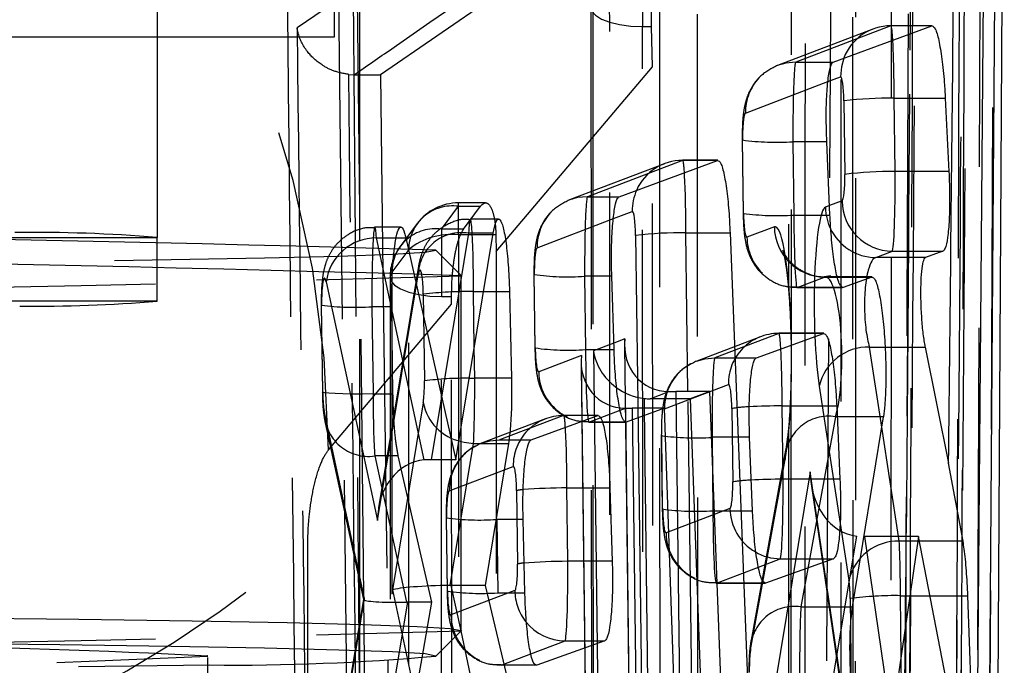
# Model space of a CAD drawing. Extents: x 29 to 404, y 27 to 256.
# Tile 31 of 40: x 236.07 to 239.95, y 208.97 to 211.52. Entities that reach past the tile are written whole.
import ezdxf

# ---------------------------------------------------------------- set-up
doc = ezdxf.new("R2010")
doc.units = 0
doc.linetypes.add('HIDDEN', pattern=[1.905, 1.27, -0.635])
doc.layers.get('0').update_dxf_attribs({"linetype": 'CONTINUOUS'})

msp = doc.modelspace()

# ---------------------------------------------------------------- linework, layer by layer
at = {"color": 7, "linetype": 'CONTINUOUS'}
for p, q in [((236.61165, 220.36065), (236.61165, 210.66127)), ((237.31165, 211.45298), (237.31165, 216.95298)), ((239.88754, 207.55931), (239.92859, 213.12657)), ((239.92084, 207.39722), (239.95429, 213.12485)), ((239.88221, 212.9638), (239.83962, 207.78876)), ((239.76623, 212.86587), (237.49267, 211.30309)), ((237.41165, 210.64704), (237.41165, 211.61933)), ((237.41165, 210.7706), (237.4028, 211.60914)), ((239.27917, 211.35295), (239.66829, 211.49604)), ((236.61165, 211.45298), (237.31165, 211.45298)), ((237.41165, 211.30309), (237.49267, 211.30309)), ((237.49267, 211.30309), (237.50126, 210.62706)), ((239.32144, 211.19971), (239.3251, 210.91025)), ((239.51993, 211.21045), (239.72139, 211.21045)), ((239.52359, 210.92099), (239.51993, 211.21045)), ((239.72139, 211.21045), (239.73575, 210.92099)), ((239.2665, 210.74974), (239.25388, 211.0392)), ((238.43453, 210.82226), (238.82254, 210.96535)), ((239.73575, 210.92099), (239.52359, 210.92099)), ((236.61165, 210.64952), (236.61165, 210.66127)), ((237.81165, 209.91367), (237.93748, 210.67779)), ((238.69819, 210.67976), (238.87213, 210.67976)), ((238.87213, 210.67976), (238.94799, 208.7443)), ((237.81126, 210.51147), (237.71127, 210.61145)), ((239.44701, 210.58225), (239.51254, 210.60724)), ((239.51254, 210.60724), (239.71197, 210.60724)), ((239.71197, 210.60724), (239.64319, 210.58225)), ((239.64319, 210.58225), (239.44701, 210.58225)), ((237.81165, 209.11079), (237.81165, 210.5107)), ((238.41436, 210.21905), (238.4055, 210.50851)), ((239.43355, 210.50569), (239.29597, 210.50569)), ((239.43166, 210.50536), (239.31837, 210.46415)), ((238.00176, 210.44795), (238.00966, 210.10651)), ((238.97625, 210.18699), (239.24094, 210.28315)), ((239.64257, 210.22948), (239.73464, 209.7707)), ((238.00966, 210.10651), (237.86463, 210.10651)), ((238.55639, 210.02528), (238.63103, 210.05375)), ((238.71488, 210.02528), (238.55639, 210.02528)), ((238.79299, 210.05366), (238.65794, 210.05366)), ((238.79299, 210.05366), (238.71488, 210.02528)), ((238.71488, 210.02528), (238.75575, 208.90863)), ((238.84412, 208.70734), (238.79299, 210.05366)), ((238.61319, 209.98832), (238.46233, 209.93346)), ((238.61319, 209.98832), (238.4866, 209.98832)), ((238.65222, 208.87167), (238.61319, 209.98832)), ((239.07775, 209.99756), (239.29302, 209.99756)), ((239.08141, 209.70809), (239.07775, 209.99756)), ((239.29302, 209.99756), (239.30598, 209.70809)), ((238.08685, 209.86316), (238.35059, 209.95932)), ((239.35533, 209.20427), (239.47739, 209.95454)), ((238.9609, 209.58378), (238.94936, 209.87324)), ((237.8601, 209.84905), (237.99803, 209.84905)), ((237.99803, 209.84905), (237.9061, 209.28928)), ((239.79144, 209.46409), (239.73464, 209.7707)), ((238.22867, 209.67373), (238.39841, 209.67373)), ((238.23233, 209.38427), (238.22867, 209.67373)), ((238.39841, 209.67373), (238.40737, 209.38427)), ((239.30598, 209.70809), (239.08141, 209.70809)), ((238.06267, 209.25995), (238.05555, 209.54941)), ((239.61565, 209.48271), (239.40266, 209.48271)), ((239.61565, 209.48271), (239.44079, 208.28124)), ((239.72548, 208.91837), (239.61565, 209.48271)), ((238.40737, 209.38427), (238.23233, 209.38427)), ((239.28027, 209.39435), (239.01221, 209.29819)), ((239.07037, 209.39435), (239.28027, 209.39435)), ((237.9061, 209.28928), (237.81165, 209.28928)), ((237.9061, 209.28928), (238.02306, 208.79877)), ((239.8247, 208.85293), (239.81033, 209.24868)), ((237.71127, 209.01004), (237.81126, 209.11002)), ((237.81165, 209.11079), (237.81126, 209.11002)), ((238.3775, 209.07052), (238.10939, 208.97436)), ((238.22128, 209.07052), (238.3775, 209.07052)), ((236.81165, 209.01135), (236.81069, 209.0119)), ((237.41165, 208.85685), (237.41165, 208.98977)), ((237.45639, 206.53041), (237.43043, 208.99056)), ((237.52198, 208.99569), (237.54841, 206.9146)), ((237.58091, 208.5632), (237.65737, 209.00396))]:
    msp.add_line(p, q, dxfattribs=at)
at = {"color": 7, "linetype": 'HIDDEN'}
for p, q in [((239.59485, 213.13125), (239.55066, 207.6042)), ((239.91644, 213.0796), (239.89047, 207.24797)), ((239.84312, 207.13034), (239.86442, 213.00396)), ((239.77549, 207.75881), (239.81516, 212.9638)), ((239.50895, 212.48453), (239.50515, 206.62048)), ((239.35807, 206.44993), (239.35674, 212.27301)), ((238.52631, 211.75905), (238.52631, 211.49302)), ((237.40329, 211.65185), (237.16406, 211.48768)), ((237.32767, 211.60914), (237.38489, 206.53041)), ((238.32342, 211.56945), (238.3271, 205.68846)), ((238.74194, 211.54148), (238.74563, 205.87582)), ((239.67016, 211.49637), (239.50694, 211.49637)), ((238.52631, 211.49302), (238.56268, 211.49302)), ((238.56649, 211.33449), (238.56268, 211.49302)), ((239.43509, 211.48313), (239.05991, 211.34004)), ((239.50636, 211.49604), (239.13118, 211.35295)), ((239.66829, 211.49604), (239.50636, 211.49604)), ((235.81165, 211.45298), (236.61165, 211.45298)), ((239.13118, 211.35295), (239.27917, 211.35295)), ((237.36764, 211.30424), (237.38935, 211.30309)), ((237.38935, 211.30309), (237.40591, 211.31459)), ((237.38935, 211.30309), (237.41165, 211.30309)), ((237.94895, 210.60562), (238.56649, 211.33449)), ((238.56986, 205.71543), (238.56649, 211.33449)), ((238.93269, 211.15182), (239.25856, 211.2761)), ((238.92015, 211.04606), (238.92165, 211.04723)), ((238.92015, 211.04606), (238.92381, 210.7566)), ((238.9253, 210.75777), (238.92165, 211.04723)), ((239.25388, 211.0392), (239.12014, 211.0392)), ((239.12014, 211.0392), (239.12379, 210.74974)), ((238.68463, 210.96535), (238.30944, 210.82226)), ((238.82254, 210.96535), (238.68463, 210.96535)), ((238.82438, 210.96568), (238.6852, 210.96568)), ((238.61336, 210.95244), (238.23817, 210.80935)), ((237.90704, 210.79786), (237.80029, 210.79786)), ((237.80029, 210.67142), (237.80029, 210.79781)), ((238.30944, 210.82226), (238.43453, 210.82226)), ((237.43043, 208.99056), (237.41165, 210.7706)), ((237.73347, 210.6946), (237.80029, 210.78433)), ((237.80029, 210.78433), (237.88703, 210.78433)), ((237.82097, 210.6946), (237.88703, 210.78433)), ((239.11278, 210.77139), (239.11266, 210.20483)), ((239.26488, 210.78691), (239.24853, 210.78068)), ((237.95888, 210.73388), (237.84733, 210.73388)), ((238.11095, 210.62112), (238.41214, 210.73599)), ((238.9253, 210.75777), (238.92381, 210.7566)), ((239.12379, 210.74974), (239.2665, 210.74974)), ((237.57319, 210.70225), (237.47073, 210.70225)), ((237.63794, 210.71602), (237.5711, 210.62629)), ((237.82097, 210.6946), (237.73347, 210.6946)), ((237.73347, 210.6946), (237.73347, 210.42856)), ((239.04692, 210.70378), (238.93887, 210.66258)), ((239.10338, 210.71442), (239.10332, 210.47481)), ((236.61165, 210.41053), (236.61165, 210.64952)), ((237.41165, 208.98977), (237.41165, 210.64704)), ((237.66566, 209.78398), (237.47713, 210.6603)), ((237.47713, 210.6603), (237.55508, 210.6603)), ((237.59275, 210.6603), (237.79046, 209.78498)), ((237.84026, 210.67779), (237.69236, 209.78498)), ((237.94829, 210.67142), (237.80029, 210.67142)), ((237.93748, 210.67779), (237.84026, 210.67779)), ((237.94829, 210.67142), (237.94895, 210.60562)), ((237.50126, 210.62706), (237.52198, 208.99569)), ((237.60418, 210.61457), (237.53735, 210.52484)), ((237.94895, 210.60562), (237.95095, 205.22295)), ((237.64295, 210.54786), (237.48506, 209.59472)), ((237.27864, 210.48691), (237.48129, 209.545)), ((237.48129, 209.545), (237.64178, 210.51383)), ((237.53057, 210.50506), (237.5323, 205.09641)), ((238.09841, 210.51537), (238.09991, 210.51654)), ((238.09841, 210.51537), (238.10207, 210.22591)), ((238.10357, 210.22708), (238.09991, 210.51654)), ((238.4055, 210.50851), (238.2984, 210.50851)), ((238.2984, 210.50851), (238.30205, 210.21905)), ((239.13736, 210.46415), (239.2454, 210.50536)), ((239.2454, 210.50536), (239.29607, 210.50536)), ((239.29597, 210.50569), (239.2483, 210.50569)), ((237.86031, 210.44795), (237.89963, 210.44795)), ((237.86311, 210.22621), (237.86031, 210.44795)), ((239.11684, 210.46534), (239.13736, 210.46415)), ((239.13678, 210.46382), (239.31649, 210.46382)), ((239.31837, 210.46415), (239.13736, 210.46415)), ((236.61165, 210.41053), (234.61165, 210.41053)), ((237.66183, 210.43721), (237.66614, 210.09577)), ((237.73347, 210.42856), (237.77344, 210.42856)), ((237.77358, 210.39852), (237.77344, 210.42856)), ((237.25913, 210.39503), (237.26062, 210.3962)), ((237.25913, 210.39503), (237.26347, 210.05118)), ((237.26497, 210.05236), (237.26062, 210.3962)), ((237.28771, 209.8243), (237.77358, 210.39852)), ((237.53769, 210.38817), (237.45911, 210.38817)), ((237.45911, 210.38817), (237.46346, 210.04432)), ((237.54226, 210.04432), (237.53769, 210.38817)), ((237.77514, 205.01992), (237.77358, 210.39852)), ((238.99292, 210.27024), (238.74079, 210.17408)), ((239.06419, 210.28315), (238.81206, 210.18699)), ((239.24094, 210.28315), (239.06419, 210.28315)), ((239.24282, 210.28348), (239.06476, 210.28348)), ((238.10207, 210.22591), (238.10357, 210.22708)), ((238.30205, 210.21905), (238.41436, 210.21905)), ((238.41357, 210.24494), (238.33329, 210.21432)), ((238.45574, 210.23583), (238.47496, 208.7142)), ((239.47078, 209.91391), (239.42233, 210.22948)), ((239.42233, 210.22948), (239.48339, 210.22948)), ((238.28559, 210.19613), (238.11713, 210.13188)), ((238.30222, 208.8797), (238.28559, 210.19613)), ((238.33329, 210.21432), (238.34992, 208.89789)), ((238.47646, 208.71537), (238.45757, 210.21059)), ((238.81206, 210.18699), (238.97625, 210.18699)), ((238.28441, 210.17048), (238.30072, 208.87853)), ((238.50682, 210.10603), (238.52415, 208.73356)), ((239.11265, 210.12245), (239.11186, 206.29778)), ((238.61357, 209.98585), (238.8657, 210.08201)), ((239.22384, 210.07513), (239.34135, 209.30974)), ((237.46346, 210.04432), (237.54226, 210.04432)), ((238.65794, 210.05366), (238.67494, 208.70734)), ((238.72264, 208.7443), (238.7061, 210.05366)), ((237.66161, 210.00995), (237.54011, 209.27164)), ((238.4866, 209.98832), (238.50071, 208.87167)), ((238.5484, 208.90863), (238.53477, 209.98832)), ((238.87927, 209.98681), (238.88292, 209.69735)), ((237.43041, 209.23777), (237.2716, 209.97087)), ((238.14384, 209.94641), (237.89171, 209.85025)), ((238.21511, 209.95932), (237.96298, 209.86316)), ((238.35059, 209.95932), (238.21511, 209.95932)), ((238.35243, 209.95965), (238.21568, 209.95965)), ((238.31562, 209.93346), (238.43899, 209.98051)), ((239.28835, 209.95454), (239.15164, 209.20427)), ((239.47739, 209.95454), (239.28835, 209.95454)), ((237.27462, 209.92989), (237.42539, 209.23389)), ((237.79046, 209.78498), (237.81165, 209.91367)), ((238.31562, 209.93346), (238.29803, 209.93435)), ((238.31504, 209.93313), (238.46049, 209.93313)), ((238.46233, 209.93346), (238.31562, 209.93346)), ((239.10317, 209.91388), (239.1022, 206.28076)), ((238.60253, 209.88127), (238.60103, 209.8801)), ((238.60103, 209.8801), (238.60469, 209.59064)), ((238.60618, 209.59181), (238.60253, 209.88127)), ((238.94936, 209.87324), (238.80101, 209.87324)), ((238.80101, 209.87324), (238.80467, 209.58378)), ((237.96298, 209.86316), (238.08685, 209.86316)), ((237.47008, 209.79988), (237.59511, 209.22272)), ((237.56301, 209.79988), (237.47008, 209.79988)), ((237.69533, 209.22275), (237.56301, 209.79988)), ((239.09159, 209.82297), (238.95488, 209.07269)), ((237.79046, 209.78498), (237.69236, 209.78498)), ((237.76449, 209.66202), (238.01662, 209.75818)), ((238.95315, 209.03548), (239.08986, 209.78576)), ((239.18873, 209.73662), (238.97361, 208.44269)), ((239.33124, 208.76263), (239.18873, 209.73662)), ((239.19213, 209.68986), (239.33183, 208.73503)), ((238.03019, 209.66299), (238.03384, 209.37352)), ((238.87188, 209.59277), (238.61975, 209.49661)), ((237.75345, 209.55744), (237.75195, 209.55627)), ((237.75195, 209.55627), (237.75561, 209.26681)), ((237.7571, 209.26798), (237.75345, 209.55744)), ((237.76798, 209.28926), (237.81165, 209.55465)), ((238.60469, 209.59064), (238.60618, 209.59181)), ((238.80467, 209.58378), (238.9609, 209.58378)), ((238.05555, 209.54941), (237.95193, 209.54941)), ((237.95193, 209.54941), (237.95559, 209.25995)), ((239.1721, 208.28124), (239.37208, 209.4841)), ((239.40266, 209.48271), (239.52973, 208.61425)), ((239.53984, 209.46409), (239.53698, 209.48271)), ((237.20891, 204.69013), (237.2063, 209.45852)), ((239.61927, 209.46409), (239.53984, 209.46409)), ((238.81824, 209.29819), (238.98394, 209.36138)), ((237.81165, 209.28928), (237.77211, 209.28928)), ((237.81078, 209.10953), (237.77211, 209.28928)), ((238.81824, 209.29819), (238.80064, 209.29907)), ((238.81766, 209.29786), (239.01032, 209.29786)), ((239.01221, 209.29819), (238.81824, 209.29819)), ((237.54011, 209.27164), (237.63074, 208.85041)), ((237.75561, 209.26681), (237.7571, 209.26798)), ((238.0228, 209.26894), (237.77067, 209.17278)), ((237.95559, 209.25995), (238.06267, 209.25995)), ((239.54971, 208.85293), (239.54471, 209.24868)), ((239.54471, 209.24868), (239.6612, 209.24868)), ((237.29149, 208.39923), (237.43041, 209.23777)), ((237.42538, 209.23436), (237.29267, 208.43327)), ((237.59924, 209.22275), (237.48998, 208.5632)), ((237.69533, 209.22275), (237.59924, 209.22275)), ((237.65737, 209.00396), (237.69533, 209.22275)), ((239.15164, 209.20427), (239.35533, 209.20427)), ((239.34622, 209.23794), (239.35122, 208.84218)), ((237.96916, 208.97436), (238.0867, 209.01919)), ((237.96916, 208.97436), (237.95156, 208.97525)), ((238.10939, 208.97436), (237.96916, 208.97436))]:
    msp.add_line(p, q, dxfattribs=at)
at = {"color": 8, "linetype": 'CONTINUOUS'}
for p, q in [((239.25856, 211.2761), (239.30788, 211.29491)), ((239.31406, 210.80567), (239.26488, 210.78691)), ((238.41214, 210.73599), (238.48614, 210.76421)), ((235.66381, 210.66127), (236.61165, 210.66127)), ((237.55508, 210.6603), (237.59275, 210.6603)), ((238.49971, 210.66902), (238.50682, 210.10603)), ((238.7061, 210.05366), (238.69819, 210.67976)), ((239.29607, 210.50536), (239.43166, 210.50536)), ((237.89963, 210.44795), (238.00176, 210.44795)), ((238.45693, 210.26148), (238.41357, 210.24494)), ((238.45757, 210.21059), (238.45693, 210.26148)), ((237.86463, 210.10651), (237.86311, 210.22621)), ((239.48339, 210.22948), (239.64257, 210.22948)), ((237.84317, 210.10619), (237.86463, 210.10651)), ((238.53477, 209.98832), (238.53428, 210.02649)), ((238.43899, 209.98051), (238.45969, 209.9884)), ((239.53698, 209.48271), (239.47078, 209.91391)), ((237.81165, 209.55465), (237.8601, 209.84905)), ((239.79144, 209.46409), (239.61927, 209.46409)), ((238.98394, 209.36138), (239.07037, 209.39435)), ((239.6612, 209.24868), (239.81033, 209.24868)), ((237.87763, 208.79877), (237.81078, 209.10953)), ((238.0867, 209.01919), (238.22128, 209.07052))]:
    msp.add_line(p, q, dxfattribs=at)
at = {"color": 7, "linetype": 'HIDDEN', "flags": 128}
for points in [[(239.36792, 212.80033), (239.36679, 209.58212), (239.36514, 206.40718)], [(239.11289, 212.65165), (239.11288, 212.2756), (239.11278, 210.77139)], [(239.30977, 206.20414), (239.31034, 209.39901), (239.31043, 212.55747)], [(238.59316, 211.73587), (238.59507, 208.75401), (238.59695, 205.81506)], [(238.40087, 205.75821), (238.40062, 206.13422), (238.39965, 207.63829), (238.39706, 211.67898)], [(238.33021, 211.58925), (238.32342, 211.57194), (238.32723, 211.55451), (238.34143, 211.53786), (238.36529, 211.52287), (238.39756, 211.51032), (238.43655, 211.50086), (238.48023, 211.49499), (238.52631, 211.49302)], [(238.33021, 211.58925), (238.33044, 211.21324), (238.33137, 209.70917), (238.33388, 205.70829)], [(238.52996, 205.61203), (238.52812, 208.57082), (238.52631, 211.49302)], [(239.13118, 211.35295), (239.09215, 211.34928), (239.05768, 211.33918)], [(238.30944, 210.82226), (238.27041, 210.81858), (238.23595, 210.80848)], [(237.80029, 210.67142), (237.80125, 207.92569), (237.80221, 205.22295)], [(237.71127, 210.61145), (237.71165, 210.61069), (237.66863, 210.60264), (237.54021, 210.59471), (237.32825, 210.58701), (237.03584, 210.57966), (236.66725, 210.57276), (236.22786, 210.56641), (235.72407, 210.56071), (235.16323, 210.55573), (234.55352, 210.55156), (233.90382, 210.54825), (233.22361, 210.54586), (232.52282, 210.5444), (231.81165, 210.54391), (231.10048, 210.5444), (230.39969, 210.54586), (229.71948, 210.54825), (229.06978, 210.55156), (228.46007, 210.55573), (227.89923, 210.56071), (227.39544, 210.56641), (226.95604, 210.57276), (226.58746, 210.57966), (226.29505, 210.58701), (226.08309, 210.59471), (225.95467, 210.60264), (225.91165, 210.61069), (225.91203, 210.61145)], [(237.60613, 205.16615), (237.60599, 205.54217), (237.60545, 207.04623), (237.60418, 210.61457)], [(237.53735, 210.52484), (237.53057, 210.50753), (237.53439, 210.4901), (237.54859, 210.47345), (237.57245, 210.45845), (237.60472, 210.44589), (237.64371, 210.43643), (237.68739, 210.43055), (237.73347, 210.42856)], [(237.53735, 210.52484), (237.53748, 210.14883), (237.53797, 208.64476), (237.53913, 205.11624)], [(237.73521, 205.01992), (237.73433, 207.74247), (237.73347, 210.42856)], [(238.73986, 210.17372), (238.77303, 210.18331), (238.81206, 210.18699)], [(237.46346, 210.04432), (237.42144, 210.044), (237.38131, 210.04412), (237.34484, 210.04466), (237.31366, 210.0456), (237.28917, 210.04691), (237.27245, 210.04852), (237.26427, 210.05037), (237.26497, 210.05236)], [(237.89078, 209.84989), (237.92395, 209.85949), (237.96298, 209.86316)]]:
    msp.add_lwpolyline(points, dxfattribs=at)
at = {"color": 7, "linetype": 'CONTINUOUS', "flags": 128}
for points in [[(239.32084, 211.36839), (239.31126, 211.33422), (239.30788, 211.29491)], [(229.02331, 209.17092), (229.68402, 209.17428), (230.37576, 209.17672), (231.08843, 209.1782), (231.81165, 209.1787), (232.53487, 209.1782), (233.24754, 209.17672), (233.93928, 209.17428), (234.59999, 209.17092), (235.22004, 209.16667), (235.79039, 209.16162), (236.30271, 209.15582), (236.74955, 209.14936), (237.12439, 209.14235), (237.42175, 209.13487), (237.6373, 209.12704), (237.7679, 209.11897), (237.81165, 209.11079)], [(237.71165, 209.01079), (237.66863, 209.01884), (237.54021, 209.02677), (237.32825, 209.03447), (237.03584, 209.04183), (236.66725, 209.04873), (236.22786, 209.05508), (235.72407, 209.06078), (235.16323, 209.06575), (234.55352, 209.06992), (233.90382, 209.07323), (233.22361, 209.07563), (232.52282, 209.07708), (231.81165, 209.07757), (231.10048, 209.07708), (230.39969, 209.07563), (229.71948, 209.07323), (229.06978, 209.06992)]]:
    msp.add_lwpolyline(points, dxfattribs=at)
at = {"color": 8, "linetype": 'CONTINUOUS', "flags": 128}
msp.add_lwpolyline([(237.81165, 209.85665), (237.82314, 209.85395), (237.8601, 209.84905)], dxfattribs=at)
at = {"color": 7, "linetype": 'HIDDEN'}
for centre, radius, start, end in [((233.00498, 209.8033), 4.28278, 0.28099, 75.59683), ((239.50545, 211.29872), 0.19732, 89.73585, 159.32426), ((239.13203, 211.15454), 0.19936, 136.42225, 180.78235), ((239.05378, 212.02316), 0.98619, 262.21255, 273.85812), ((238.68361, 210.76822), 0.19713, 89.70366, 155.85291), ((237.80029, 210.59486), 0.203, 90, 143.32481), ((237.77704, 210.61304), 0.17287, 82.26919, 179.49169), ((238.31028, 210.62385), 0.19934, 136.42097, 180.78311), ((239.45014, 210.78322), 0.20163, 180.72351, 205.00494), ((239.05744, 211.73379), 0.98628, 262.2131, 273.85757), ((237.71021, 210.5233), 0.17286, 82.26831, 179.49043), ((239.24739, 210.70583), 0.20048, 180.58563, 269.43266), ((237.47849, 210.45844), 0.20187, 90.38656, 171.89159), ((237.77152, 210.40395), 0.26901, 83.86107, 128.46882), ((237.81105, 210.51102), 0.1693, 80.06572, 179.05203), ((239.1404, 210.6651), 0.20155, 180.7164, 225.83108), ((237.73347, 210.50512), 0.203, 143.32609, 180.0182), ((231.81165, 414.51979), 204.09731, 268.3153907, 271.6846093), ((238.23204, 211.49256), 0.98629, 262.21312, 273.85755), ((237.83606, 209.05686), 1.39131, 89.0013, 97.1942), ((236.13867, 216.02168), 5.63105, 269.29458, 274.8182), ((237.39275, 211.37211), 0.98618, 262.21248, 273.85819), ((239.0635, 210.08532), 0.19783, 89.80108, 180.95842), ((238.2357, 211.203), 0.98619, 262.21255, 273.85812), ((239.41831, 210.02985), 0.19966, 88.84532, 166.89422), ((238.81215, 209.98882), 0.1986, 118.98305, 180.85659), ((237.83075, 208.80796), 1.29829, 89.45191, 97.28393), ((238.31832, 210.13427), 0.2012, 180.68065, 243.97426), ((237.85141, 210.04565), 0.19313, 190.65116, 258.11838), ((238.96258, 209.49786), 0.496, 91.84141, 99.66994), ((237.44552, 209.97206), 0.17393, 180.39072, 278.11959), ((238.21442, 209.76149), 0.19783, 89.80072, 180.95824), ((239.26157, 209.78493), 0.17171, 81.02967, 179.72331), ((238.73466, 210.85718), 0.98618, 262.21249, 273.85818), ((237.96305, 209.665), 0.19858, 118.9806, 180.85881), ((238.96336, 209.2444), 0.46004, 91.1411, 100.07022), ((238.06738, 209.5047), 0.1626, 94.02921, 103.22405), ((239.07314, 209.59518), 0.20127, 180.68738, 239.85217), ((237.88558, 210.53346), 0.98629, 262.21312, 273.85755), ((238.73831, 210.56773), 0.98619, 262.21255, 273.85812), ((238.82094, 209.499), 0.2012, 180.68111, 243.97434), ((234.17191, 212.9843), 4.65174, 267.74543, 310.71629), ((239.53581, 209.26447), 0.19966, 88.84532, 166.89422), ((238.06918, 209.22488), 0.15279, 94.65605, 103.3746), ((237.88923, 210.2439), 0.98619, 262.21253, 273.85814), ((238.22439, 209.27148), 0.20161, 180.72118, 218.55967), ((239.52048, 207.85702), 1.39187, 89.00242, 97.19201), ((239.12487, 209.03465), 0.17171, 81.02954, 179.72344), ((237.97186, 209.17517), 0.2012, 180.68044, 243.97446), ((231.81165, 417.62146), 208.59774, 268.3518515, 271.6481485), ((234.74423, 250.68439), 41.72485, 269.405975, 272.840101), ((231.81617, 575.68822), 366.74686, 269.2126803, 270.7817089)]:
    msp.add_arc(centre, radius, start, end, dxfattribs=at)
at = {"color": 7, "linetype": 'CONTINUOUS'}
for centre, radius, start, end in [((239.49568, 209.81935), 1.39131, 89.00132, 97.19419), ((239.49935, 209.52933), 1.39187, 89.00242, 97.19201), ((238.68619, 210.7668), 0.20007, 155.78409, 180.74066), ((239.51453, 210.80772), 0.20048, 180.5857, 269.43258), ((231.81165, 5.58227), 205.11404, 88.3517946, 91.6482054), ((236.12249, 204.75386), 5.92763, 85.266431, 90.69838), ((238.67395, 209.28843), 1.39154, 89.00199, 97.19352), ((231.81165, 6.5016), 204.09731, 88.3153907, 91.6846093), ((234.74417, 167.33549), 41.72655, 87.159926, 90.593912), ((236.9135, 217.89111), 8.91611, 269.397129, 275.135873)]:
    msp.add_arc(centre, radius, start, end, dxfattribs=at)
at = {"color": 8, "linetype": 'CONTINUOUS'}
for centre, radius, start, end in [((239.44869, 210.78207), 0.19983, 204.88192, 269.52005), ((239.11345, 206.63543), 3.36231, 90.60826, 92.84361), ((238.23972, 207.20712), 2.46663, 90.25672, 94.2726), ((239.11792, 206.30643), 3.40186, 90.61487, 92.75843), ((239.07163, 209.59277), 0.19843, 239.87922, 269.63497), ((238.242, 206.97225), 2.41204, 90.22965, 94.40395), ((238.22282, 209.26991), 0.1994, 218.48825, 269.5602)]:
    msp.add_arc(centre, radius, start, end, dxfattribs=at)
at = {"color": 7, "linetype": 'HIDDEN'}
for centre, major_axis, ratio, start_param, end_param in [((239.50762, 211.19637), (-0.00068, 0.3), 0.0411703, 5.6877122, 6.3300401), ((239.13244, 211.05328), (-0.00068, 0.3), 0.0411703, 0.0468548, 1.6176512), ((238.93395, 211.05193), (-0.00069, 0.1), 0.1235058, 0.0460923, 1.6168887), ((238.68589, 210.66568), (-0.00068, 0.3), 0.0411703, 5.7304822, 6.3300401), ((238.3107, 210.52259), (-0.00068, 0.3), 0.0411703, 0.0468548, 1.6176512), ((239.25357, 210.38112), (-0.00277, 0.4), 0.1235058, 0.0460923, 2.4409393), ((237.84801, 210.43388), (-0.00068, 0.3), 0.0411703, 4.7592438, 6.9045304), ((238.93761, 210.76247), (-0.00069, 0.1), 0.1235058, 1.6168887, 3.187685), ((239.1361, 210.76382), (-0.00068, 0.3), 0.0411703, 1.6176512, 3.1884475), ((237.47142, 210.40225), (-0.00068, 0.3), 0.0411703, 5.7479006, 7.9008365), ((239.05322, 210.20433), (-0.00347, 0.5), 0.1235058, 3.7194796, 6.3292776), ((238.11222, 210.52123), (-0.00069, 0.1), 0.1235058, 0.0460923, 1.6168887), ((237.64952, 210.43252), (-0.00069, 0.1), 0.1235058, 4.7584813, 6.9037679), ((239.45206, 210.38247), (-0.00291, 0.2), 0.2469743, 0.7169793, 2.4382039), ((237.27293, 210.4009), (-0.00069, 0.1), 0.1235058, 5.7471381, 7.900074), ((239.25171, 210.20569), (-0.00357, 0.3), 0.205825, 3.71789, 6.3276881), ((239.06545, 209.98348), (-0.00068, 0.3), 0.0411703, 5.664561, 6.3300401), ((238.11587, 210.23177), (-0.00069, 0.1), 0.1235058, 1.6168887, 3.187685), ((238.31436, 210.23313), (-0.00068, 0.3), 0.0411703, 1.6176512, 3.1884475), ((238.48408, 210.19749), (0.12187, 0.17933), 0.8821266, 2.1173264, 3.6756007), ((238.53178, 210.21568), (0.17236, -0.11714), 0.871266, 3.8111454, 4.6619872), ((238.81332, 209.88732), (-0.00068, 0.3), 0.0411703, 0.0468548, 1.6176512), ((237.65383, 210.09108), (-0.00069, 0.1), 0.1235058, 3.7651932, 4.7584813), ((238.86696, 209.98212), (-0.00069, 0.1), 0.1235058, 4.7584813, 6.3292776), ((237.27727, 210.05705), (-0.00069, 0.1), 0.1235058, 1.6168887, 2.6086612), ((237.47576, 210.0584), (-0.00068, 0.3), 0.0411703, 1.6176512, 2.6094237), ((238.21637, 209.65965), (-0.00068, 0.3), 0.0411703, 5.7375444, 6.3300401), ((237.67977, 209.54636), (-0.00568, 0.23804), 0.8335872, 0.0425067, 1.5565863), ((237.70084, 209.67355), (0.20107, -0.00677), 0.5531136, 1.6315925, 1.7652598), ((238.01788, 209.65829), (-0.00069, 0.1), 0.1235058, 4.7584813, 6.3292776), ((239.38722, 209.73798), (0.00248, 0.25452), 0.7797939, 1.5837093, 3.0777117), ((238.87062, 209.69266), (-0.00069, 0.1), 0.1235058, 3.187685, 4.7584813), ((237.76575, 209.56214), (-0.00069, 0.1), 0.1235058, 0.0460923, 1.6168887), ((238.61849, 209.5965), (-0.00069, 0.1), 0.1235058, 1.6168887, 3.187685), ((238.81698, 209.59786), (-0.00068, 0.3), 0.0411703, 1.6176512, 3.1884475), ((239.5324, 209.2346), (-0.00068, 0.3), 0.0411703, 4.7592438, 5.5832945), ((238.02154, 209.36883), (-0.00069, 0.1), 0.1235058, 3.187685, 4.7584813), ((237.7386, 209.273), (0.20349, 0.00497), 0.0771522, 1.4240434, 2.9175997), ((237.76254, 209.16172), (0.20133, 0.01009), 0.6316178, 1.4916521, 1.5121732), ((239.33392, 209.23325), (-0.00069, 0.1), 0.1235058, 4.7584813, 5.582532), ((237.76941, 209.27267), (-0.00069, 0.1), 0.1235058, 1.6168887, 3.187685), ((237.62889, 209.23913), (0.20353, 0.005), 0.0775654, 3.1564085, 4.5437274), ((237.60779, 209.11176), (0.20108, -0.00678), 0.5509462, 1.6318995, 1.652472), ((239.15897, 208.95312), (-0.00068, 0.3), 0.0411703, 0.5786494, 1.6176512), ((238.96048, 208.95177), (-0.00069, 0.1), 0.1235058, 0.5778869, 1.6168887)]:
    msp.add_ellipse(centre, major_axis=major_axis, ratio=ratio, start_param=start_param, end_param=end_param, dxfattribs=at)
at = {"color": 8, "linetype": 'CONTINUOUS'}
for centre, major_axis, ratio, start_param, end_param in [((239.50762, 211.19637), (-0.00068, 0.3), 0.0411703, 4.7592438, 5.6877122), ((238.68589, 210.66568), (-0.00068, 0.3), 0.0411703, 4.7592438, 5.7304822), ((239.45206, 210.38247), (-0.00291, 0.2), 0.2469743, 0.0433569, 0.7169793), ((239.06545, 209.98348), (-0.00068, 0.3), 0.0411703, 4.7592438, 5.664561), ((238.21637, 209.65965), (-0.00068, 0.3), 0.0411703, 4.7592438, 5.7375444)]:
    msp.add_ellipse(centre, major_axis=major_axis, ratio=ratio, start_param=start_param, end_param=end_param, dxfattribs=at)
at = {"color": 7, "linetype": 'CONTINUOUS'}
for centre, major_axis, ratio, start_param, end_param in [((239.30914, 211.19502), (-0.00069, 0.1), 0.1235058, 4.7584813, 6.3292776), ((239.51128, 210.90691), (-0.00068, 0.3), 0.0411703, 3.1884475, 4.7592438), ((239.31279, 210.90556), (-0.00069, 0.1), 0.1235058, 3.187685, 4.7584813), ((238.4874, 210.66432), (-0.00069, 0.1), 0.1235058, 4.7584813, 6.3292776), ((238.65542, 210.26283), (0.12187, 0.17933), 0.8821266, 2.1173264, 3.6756007), ((237.85232, 210.09244), (-0.00068, 0.3), 0.0411703, 3.7659557, 4.7592438), ((238.53178, 210.21568), (0.17236, -0.11714), 0.871266, 4.6619872, 5.2595118), ((238.55639, 210.22506), (0.20151, 0), 0.99142, 4.602481, 4.712389), ((238.65794, 210.06305), (0.20002, 0), 0.0469277, 4.5774371, 4.712389), ((238.4866, 209.99771), (0.20002, 0), 0.0469277, 4.5774371, 4.712389), ((239.0691, 209.69401), (-0.00068, 0.3), 0.0411703, 3.1884475, 4.7592438), ((238.22002, 209.37019), (-0.00068, 0.3), 0.0411703, 3.1884475, 4.7592438)]:
    msp.add_ellipse(centre, major_axis=major_axis, ratio=ratio, start_param=start_param, end_param=end_param, dxfattribs=at)
at = {"color": 7, "linetype": 'HIDDEN'}
for points, knots in [([(239.80328, 213.55307), (239.79888, 212.43927), (239.7902, 210.24247), (239.78038, 208.04568), (239.77553, 206.96268)], [0, 0, 0, 0, 0.5070112, 1, 1, 1, 1]), ([(239.57298, 206.89199), (239.57784, 207.97507), (239.5877, 210.17204), (239.59642, 212.36899), (239.60084, 213.48287)], [0, 0, 0, 0, 0.492988, 1, 1, 1, 1]), ([(239.58138, 213.4487), (239.58092, 213.32335), (239.57866, 212.69655), (239.57054, 210.49806), (239.562, 208.42493), (239.55552, 206.85323)], [0, 0, 0, 0, 0.0570205, 0.2851026, 1, 1, 1, 1]), ([(239.7579, 206.77), (239.76252, 207.88438), (239.77164, 210.08271), (239.77967, 212.28103), (239.78362, 213.36497)], [0, 0, 0, 0, 0.5069274, 1, 1, 1, 1]), ([(239.55247, 207.59084), (239.55249, 207.59405), (239.56005, 208.49515), (239.57515, 210.34141), (239.58917, 212.18464), (239.59637, 213.13005)], [0, 0, 0, 0, 0.0017339, 0.4879777, 1, 1, 1, 1]), ([(239.6129, 213.08568), (239.6121, 212.9744), (239.60769, 212.36169), (239.59448, 210.55861), (239.58114, 208.86679), (239.57176, 207.67641)], [0, 0, 0, 0, 0.0617152, 0.3398081, 1, 1, 1, 1]), ([(239.79699, 212.9638), (239.7904, 212.10077), (239.77722, 210.37576), (239.76295, 208.65075), (239.75582, 207.78876)], [0, 0, 0, 0, 0.5002991, 1, 1, 1, 1]), ([(239.16668, 206.34681), (239.16676, 206.47217), (239.16717, 207.09893), (239.16846, 209.23016), (239.16923, 211.23604), (239.1698, 212.74051)], [0, 0, 0, 0, 0.0588165, 0.294082, 1, 1, 1, 1]), ([(239.27166, 212.16624), (239.26502, 211.04873), (239.25344, 209.1015), (239.24102, 207.15318), (239.23573, 206.323)], [0, 0, 0, 0, 0.57389884, 1, 1, 1, 1]), ([(238.56268, 211.49302), (238.56215, 211.5145), (238.56109, 211.55747), (238.56566, 211.6255), (238.57475, 211.68647), (238.58746, 211.73349), (238.5978, 211.75104), (238.60252, 211.75905)], [0, 0, 0, 0, 0.2050013, 0.4099894, 0.6155179, 0.8243583, 1, 1, 1, 1]), ([(237.18381, 206.53856), (237.18209, 206.67375), (237.17349, 207.34971), (237.15304, 209.04247), (237.13679, 210.60007), (237.12618, 211.61689)], [0, 0, 0, 0, 0.0798654, 0.3993269, 1, 1, 1, 1]), ([(237.38552, 211.61933), (237.3925, 210.76625), (237.40062, 209.7735), (237.41029, 208.7807), (237.41165, 208.64102)], [0, 0, 0, 0, 0.8593101, 1, 1, 1, 1]), ([(237.16406, 211.48768), (237.17298, 210.69211), (237.19088, 209.09617), (237.21209, 207.50028), (237.22273, 206.69994)], [0, 0, 0, 0, 0.4984978, 1, 1, 1, 1]), ([(237.36764, 211.30424), (237.34816, 211.30784), (237.30934, 211.31502), (237.25251, 211.34532), (237.19838, 211.39487), (237.17244, 211.44645), (237.16525, 211.47962), (237.16415, 211.48705), (237.16406, 211.48768)], [0, 0, 0, 0, 0.1655162, 0.3299542, 0.5766541, 0.9054076, 0.9919474, 1, 1, 1, 1]), ([(237.42107, 206.91229), (237.42106, 206.91306), (237.41116, 207.64597), (237.39251, 209.10957), (237.37566, 210.57281), (237.36765, 211.30385), (237.36764, 211.30424)], [0, 0, 0, 0, 0.0005259, 0.5006432, 0.9997387, 1, 1, 1, 1]), ([(239.05991, 211.34004), (239.03635, 211.32792), (238.9987, 211.30855), (238.96271, 211.26462), (238.94275, 211.22708), (238.93105, 211.1896), (238.92373, 211.14719), (238.92017, 211.099), (238.92016, 211.06039), (238.92015, 211.04606)], [0, 0, 0, 0, 0.21414555, 0.34216567, 0.46029173, 0.56743412, 0.68677154, 0.88384022, 1, 1, 1, 1]), ([(237.88703, 210.78433), (237.89341, 210.79056), (237.90617, 210.80301), (237.92481, 210.79059), (237.93947, 210.75623), (237.94679, 210.712), (237.94793, 210.68116), (237.94829, 210.67142)], [0, 0, 0, 0, 0.2279123, 0.4558682, 0.6817808, 0.899491, 1, 1, 1, 1]), ([(238.23817, 210.80935), (238.21461, 210.79723), (238.17697, 210.77785), (238.14097, 210.73393), (238.12101, 210.69638), (238.10931, 210.65891), (238.10199, 210.6165), (238.09843, 210.56831), (238.09842, 210.52969), (238.09841, 210.51537)], [0, 0, 0, 0, 0.214143, 0.3421644, 0.4602872, 0.5674333, 0.6867656, 0.883837, 1, 1, 1, 1]), ([(237.84737, 210.73111), (237.84019, 210.73192), (237.80943, 210.73539), (237.7604, 210.71705), (237.7113, 210.68443), (237.67882, 210.64634), (237.65859, 210.60816), (237.648, 210.57511), (237.64446, 210.556), (237.64295, 210.54786)], [0, 0, 0, 0, 0.0695892, 0.298194, 0.4822106, 0.6400315, 0.7791131, 0.90602, 1, 1, 1, 1]), ([(238.92381, 210.7566), (238.92426, 210.74042), (238.92531, 210.70249), (238.93075, 210.65084), (238.94365, 210.59604), (238.97541, 210.53858), (239.02445, 210.494), (239.08155, 210.46643), (239.12094, 210.46675), (239.13676, 210.46687)], [0, 0, 0, 0, 0.113761, 0.2666383, 0.4240409, 0.5687248, 0.7244147, 0.8893054, 1, 1, 1, 1]), ([(237.47068, 210.69892), (237.4584, 210.69957), (237.42348, 210.70141), (237.37269, 210.67978), (237.32724, 210.64554), (237.29745, 210.60724), (237.27913, 210.56925), (237.26844, 210.53156), (237.26209, 210.48959), (237.25905, 210.44224), (237.25911, 210.40726), (237.25913, 210.39503)], [0, 0, 0, 0, 0.0832814, 0.2367929, 0.3621902, 0.4705463, 0.566467, 0.6552701, 0.7630572, 0.9171679, 1, 1, 1, 1]), ([(237.77344, 210.42856), (237.77372, 210.45013), (237.77426, 210.49325), (237.78107, 210.5614), (237.79196, 210.62256), (237.80578, 210.66932), (237.81626, 210.68676), (237.82097, 210.6946)], [0, 0, 0, 0, 0.2052212, 0.4103926, 0.6171012, 0.8280149, 1, 1, 1, 1]), ([(237.53769, 210.38817), (237.53769, 210.42161), (237.53767, 210.48849), (237.54204, 210.57238), (237.54701, 210.60933), (237.54901, 210.62414)], [0, 0, 0, 0, 0.3747202, 0.7494159, 1, 1, 1, 1]), ([(239.26896, 210.51007), (239.26059, 210.50825), (239.22799, 210.50116), (239.17446, 210.51717), (239.12484, 210.54779), (239.09659, 210.57966), (239.08409, 210.60134), (239.08016, 210.61115), (239.08091, 210.60974), (239.08571, 210.59103), (239.09421, 210.54206), (239.10436, 210.44927), (239.11239, 210.31105), (239.11466, 210.14543), (239.10985, 209.99043), (239.10058, 209.87924), (239.09412, 209.83881), (239.09159, 209.82297)], [0, 0, 0, 0, 0.0199748, 0.0778094, 0.1231566, 0.1608188, 0.1913873, 0.2193093, 0.2524462, 0.2990118, 0.3675255, 0.4615454, 0.5746075, 0.6968007, 0.821438, 0.9300036, 1, 1, 1, 1]), ([(238.10207, 210.22591), (238.10252, 210.20973), (238.10357, 210.1718), (238.10901, 210.12014), (238.12191, 210.06534), (238.15367, 210.00788), (238.20271, 209.9633), (238.25982, 209.93573), (238.2992, 209.93605), (238.31502, 209.93618)], [0, 0, 0, 0, 0.11376105, 0.26663441, 0.42404111, 0.56872305, 0.724413, 0.88930643, 1, 1, 1, 1]), ([(238.74079, 210.17408), (238.71723, 210.16195), (238.67958, 210.14258), (238.64359, 210.09866), (238.62363, 210.06111), (238.61193, 210.02364), (238.60461, 209.98122), (238.60105, 209.93304), (238.60104, 209.89442), (238.60103, 209.8801)], [0, 0, 0, 0, 0.2141439, 0.3421644, 0.4602901, 0.5674366, 0.6867694, 0.8838416, 1, 1, 1, 1]), ([(237.26347, 210.05118), (237.26371, 210.04086), (237.26441, 210.0103), (237.26739, 209.96943), (237.27254, 209.94127), (237.27462, 209.92989)], [0, 0, 0, 0, 0.2330584, 0.6899154, 1, 1, 1, 1]), ([(237.56301, 209.79988), (237.55936, 209.81984), (237.55205, 209.85977), (237.54473, 209.94806), (237.54307, 210.01299), (237.54226, 210.04432)], [0, 0, 0, 0, 0.3409621, 0.6820049, 1, 1, 1, 1]), ([(237.89171, 209.85025), (237.86815, 209.83813), (237.8305, 209.81876), (237.79451, 209.77483), (237.77455, 209.73728), (237.76285, 209.69981), (237.75553, 209.6574), (237.75197, 209.60921), (237.75195, 209.57059), (237.75195, 209.55627)], [0, 0, 0, 0, 0.2141418, 0.3421619, 0.4602862, 0.5674325, 0.686765, 0.8838368, 1, 1, 1, 1]), ([(237.2063, 209.45852), (237.20659, 209.47603), (237.20733, 209.52208), (237.21567, 209.60592), (237.23363, 209.7002), (237.25915, 209.78119), (237.2782, 209.80995), (237.28771, 209.8243)], [0, 0, 0, 0, 0.1189835, 0.3129245, 0.5281373, 0.7645284, 1, 1, 1, 1]), ([(238.60469, 209.59064), (238.60513, 209.57445), (238.60618, 209.53652), (238.61163, 209.48487), (238.62452, 209.43007), (238.65629, 209.37261), (238.70532, 209.32803), (238.76243, 209.30046), (238.80182, 209.30078), (238.81764, 209.30091)], [0, 0, 0, 0, 0.11376108, 0.26663849, 0.42404144, 0.56872289, 0.72441388, 0.88930562, 1, 1, 1, 1]), ([(237.75561, 209.26681), (237.75605, 209.25063), (237.7571, 209.2127), (237.76255, 209.16104), (237.77544, 209.10624), (237.80721, 209.04878), (237.85624, 209.0042), (237.91335, 208.97663), (237.95274, 208.97695), (237.96856, 208.97708)], [0, 0, 0, 0, 0.11376155, 0.26663665, 0.42404468, 0.56872257, 0.72441559, 0.88930588, 1, 1, 1, 1]), ([(238.95488, 209.07269), (238.95327, 209.0622), (238.94884, 209.03339), (238.9466, 208.99021), (238.94666, 208.957), (238.94668, 208.9459)], [0, 0, 0, 0, 0.2759119, 0.7580333, 1, 1, 1, 1])]:
    msp.add_open_spline(points, degree=3, knots=knots, dxfattribs=at)
at = {"color": 8, "linetype": 'CONTINUOUS'}
msp.add_open_spline([(237.40591, 211.31459), (237.45598, 211.34937), (238.20469, 211.86951), (238.96004, 212.38817), (239.66487, 212.87215)], degree=3, knots=[0, 0, 0, 0, 0.0668757, 1, 1, 1, 1], dxfattribs=at)
at = {"color": 7, "linetype": 'CONTINUOUS'}
for points, knots in [([(239.73464, 209.7707), (239.74123, 210.39852), (239.75204, 211.43005), (239.76224, 212.46199), (239.76623, 212.86587)], [0, 0, 0, 0, 0.6086261, 1, 1, 1, 1]), ([(239.66829, 211.49604), (239.6728, 211.49427), (239.68182, 211.49071), (239.69595, 211.44244), (239.70843, 211.36841), (239.71704, 211.2859), (239.72019, 211.23125), (239.72139, 211.21045)], [0, 0, 0, 0, 0.2170757, 0.4341391, 0.6512637, 0.8672724, 1, 1, 1, 1]), ([(239.25388, 211.0392), (239.25285, 211.07276), (239.25079, 211.13986), (239.25343, 211.23151), (239.26006, 211.30274), (239.26923, 211.3437), (239.27627, 211.35025), (239.27917, 211.35295)], [0, 0, 0, 0, 0.2123222, 0.4246508, 0.6370281, 0.8505613, 1, 1, 1, 1]), ([(238.82254, 210.96535), (238.827, 210.96357), (238.83592, 210.96003), (238.84942, 210.91179), (238.86099, 210.83782), (238.86864, 210.75532), (238.87116, 210.70065), (238.87213, 210.67976)], [0, 0, 0, 0, 0.2170734, 0.4341507, 0.6510603, 0.8667002, 1, 1, 1, 1]), ([(239.73575, 210.92099), (239.73699, 210.88745), (239.73948, 210.82037), (239.73738, 210.72873), (239.73109, 210.65752), (239.72203, 210.61652), (239.71491, 210.60995), (239.71197, 210.60724)], [0, 0, 0, 0, 0.2122939, 0.4246049, 0.6368223, 0.8501162, 1, 1, 1, 1]), ([(238.4055, 210.50851), (238.4049, 210.54208), (238.4037, 210.60923), (238.40747, 210.7009), (238.41496, 210.77216), (238.42457, 210.81304), (238.43163, 210.81958), (238.43453, 210.82226)], [0, 0, 0, 0, 0.21235093, 0.42469536, 0.63731714, 0.85127229, 1, 1, 1, 1]), ([(237.93748, 210.67779), (237.94097, 210.6948), (237.94794, 210.72883), (237.96095, 210.73884), (237.97407, 210.71618), (237.98613, 210.66062), (237.99559, 210.57935), (238.00024, 210.50337), (238.00146, 210.45885), (238.00176, 210.44795)], [0, 0, 0, 0, 0.1580699, 0.3161082, 0.4748051, 0.6337085, 0.7919961, 0.949115, 1, 1, 1, 1]), ([(239.31837, 210.46415), (239.31383, 210.46593), (239.30475, 210.46949), (239.29075, 210.51776), (239.2786, 210.59179), (239.27042, 210.67428), (239.26758, 210.72893), (239.2665, 210.74974)], [0, 0, 0, 0, 0.217135, 0.4342698, 0.6513497, 0.8671836, 1, 1, 1, 1]), ([(237.54901, 210.62414), (237.54991, 210.63227), (237.55353, 210.66496), (237.56282, 210.69535), (237.5754, 210.70759), (237.58577, 210.6891), (237.59121, 210.66667), (237.59275, 210.6603)], [0, 0, 0, 0, 0.0881315, 0.3546411, 0.6231483, 0.8929589, 1, 1, 1, 1]), ([(239.64257, 210.22948), (239.63979, 210.24567), (239.63424, 210.27806), (239.62835, 210.34321), (239.62519, 210.41142), (239.62518, 210.47636), (239.62825, 210.53054), (239.63404, 210.56823), (239.63963, 210.58058), (239.64284, 210.58208), (239.64319, 210.58225)], [0, 0, 0, 0, 0.1415911, 0.2832203, 0.423886, 0.5634256, 0.7025126, 0.841996, 0.9825545, 1, 1, 1, 1]), ([(239.43166, 210.50536), (239.43621, 210.50358), (239.44531, 210.50002), (239.45941, 210.45175), (239.47185, 210.37769), (239.48131, 210.28341), (239.48669, 210.18081), (239.48737, 210.08204), (239.48394, 210.00378), (239.47932, 209.96909), (239.47739, 209.95454)], [0, 0, 0, 0, 0.1309974, 0.2619871, 0.3929809, 0.523261, 0.6523868, 0.7804322, 0.907947, 1, 1, 1, 1]), ([(239.24094, 210.28315), (239.24549, 210.28137), (239.25458, 210.27781), (239.26858, 210.22953), (239.28079, 210.1555), (239.28904, 210.07301), (239.29192, 210.01837), (239.29302, 209.99756)], [0, 0, 0, 0, 0.21714414, 0.43427718, 0.6513615, 0.8672184, 1, 1, 1, 1]), ([(238.46233, 209.93346), (238.45784, 209.93523), (238.44885, 209.93878), (238.43554, 209.98701), (238.42439, 210.06097), (238.4173, 210.14346), (238.41517, 210.19813), (238.41436, 210.21905)], [0, 0, 0, 0, 0.2171318, 0.4342669, 0.6511037, 0.866506, 1, 1, 1, 1]), ([(238.94936, 209.87324), (238.94846, 209.90679), (238.94665, 209.97389), (238.94971, 210.06553), (238.95672, 210.13677), (238.96616, 210.17773), (238.97331, 210.18429), (238.97625, 210.18699)], [0, 0, 0, 0, 0.21226018, 0.42452025, 0.63691073, 0.8505555, 1, 1, 1, 1]), ([(238.00966, 210.10651), (238.01001, 210.07302), (238.01071, 210.00604), (238.00647, 209.91391), (238.00082, 209.87046), (237.99803, 209.84905)], [0, 0, 0, 0, 0.3365429, 0.6730706, 1, 1, 1, 1]), ([(238.35059, 209.95932), (238.35507, 209.95755), (238.36403, 209.954), (238.37727, 209.90577), (238.38837, 209.83182), (238.39546, 209.74933), (238.3976, 209.69465), (238.39841, 209.67373)], [0, 0, 0, 0, 0.2171114, 0.4342332, 0.651042, 0.866455, 1, 1, 1, 1]), ([(238.05555, 209.54941), (238.05515, 209.58299), (238.05436, 209.65015), (238.05876, 209.74181), (238.06677, 209.81308), (238.07673, 209.85396), (238.08391, 209.86049), (238.08685, 209.86316)], [0, 0, 0, 0, 0.21231546, 0.42461584, 0.63731593, 0.8514586, 1, 1, 1, 1]), ([(239.30598, 209.70809), (239.30706, 209.67455), (239.30922, 209.60747), (239.3066, 209.51585), (239.29986, 209.44463), (239.29048, 209.40362), (239.28325, 209.39705), (239.28027, 209.39435)], [0, 0, 0, 0, 0.21222691, 0.42446024, 0.63670469, 0.85014363, 1, 1, 1, 1]), ([(239.01221, 209.29819), (239.00762, 209.29996), (238.99844, 209.30352), (238.98447, 209.35181), (238.97248, 209.42584), (238.96455, 209.50834), (238.96191, 209.56296), (238.9609, 209.58378)], [0, 0, 0, 0, 0.2172119, 0.4344151, 0.6514885, 0.8672053, 1, 1, 1, 1]), ([(239.81033, 209.24868), (239.80871, 209.28211), (239.80547, 209.34896), (239.79817, 209.42087), (239.79304, 209.45382), (239.79144, 209.46409)], [0, 0, 0, 0, 0.4077271, 0.8153844, 1, 1, 1, 1]), ([(238.40737, 209.38427), (238.40799, 209.3507), (238.40922, 209.28358), (238.40537, 209.19194), (238.39768, 209.12069), (238.38777, 209.07975), (238.38049, 209.07321), (238.3775, 209.07052)], [0, 0, 0, 0, 0.2122354, 0.4244651, 0.6369621, 0.8508532, 1, 1, 1, 1]), ([(238.10939, 208.97436), (238.10485, 208.97613), (238.09578, 208.97967), (238.08262, 209.02791), (238.07182, 209.10185), (238.06517, 209.18434), (238.06336, 209.23901), (238.06267, 209.25995)], [0, 0, 0, 0, 0.2171812, 0.4343729, 0.6511347, 0.8663395, 1, 1, 1, 1]), ([(239.34777, 208.93904), (239.34668, 208.97247), (239.34449, 209.03934), (239.34695, 209.13586), (239.35244, 209.18069), (239.35533, 209.20427)], [0, 0, 0, 0, 0.3216248, 0.6432588, 1, 1, 1, 1]), ([(234.31165, 209.0598), (234.37088, 209.05888), (234.81963, 209.05192), (235.66573, 208.94886), (236.42735, 208.71494), (236.81165, 208.59691)], [0, 0, 0, 0, 0.070063, 0.5307705, 1, 1, 1, 1]), ([(236.81165, 208.59691), (236.81165, 208.65362), (236.81165, 208.80451), (236.81165, 208.9749), (236.81165, 208.99563), (236.81165, 209.00559)], [0, 0, 0, 0, 0.2381947, 0.6338438, 1, 1, 1, 1])]:
    msp.add_open_spline(points, degree=3, knots=knots, dxfattribs=at)

doc.saveas('drawing.dxf')
